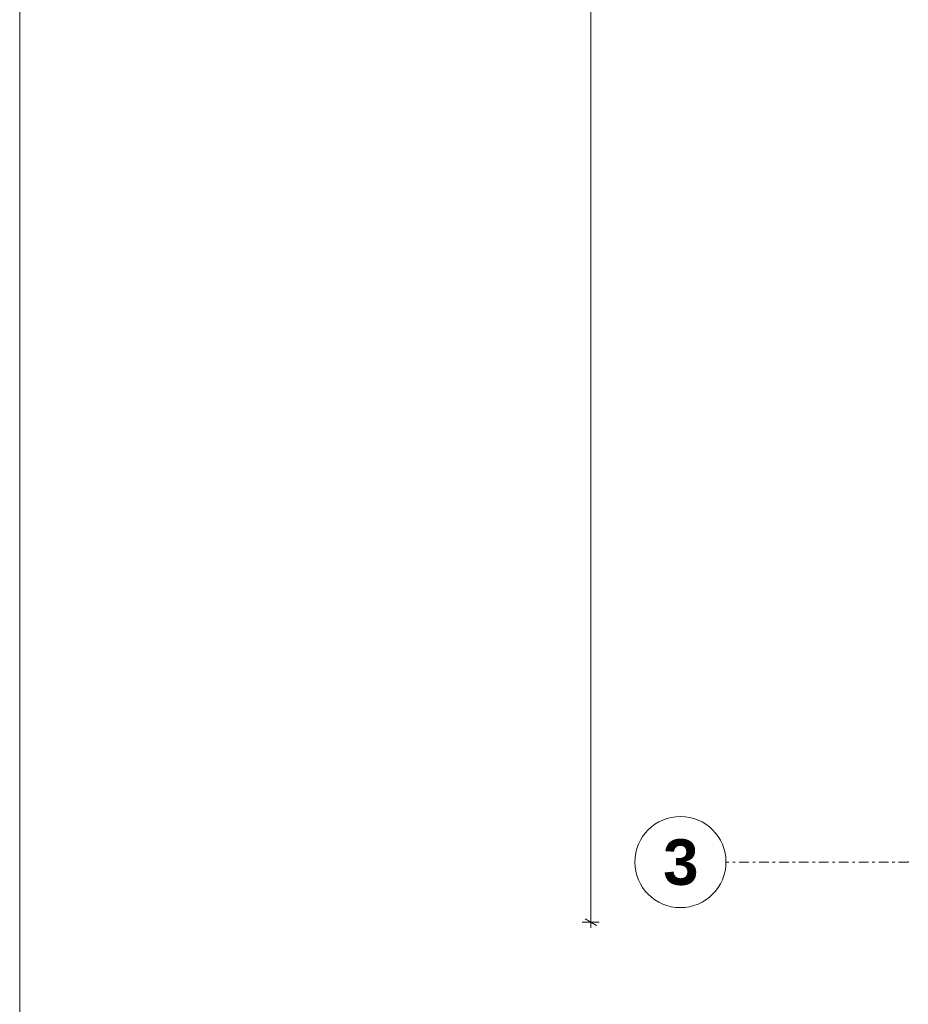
# Model space of a CAD drawing. Extents: x 100 to 2982, y 37 to 2050.
# Tile 2 of 130: x 100 to 587, y 529 to 1070. Entities that reach past the tile are written whole.
import ezdxf
from ezdxf.xclip import XClip

# ---------------------------------------------------------------- set-up
doc = ezdxf.new("R2010")
doc.units = 0
doc.header["$MEASUREMENT"] = 0
doc.header["$XCLIPFRAME"] = 0
doc.linetypes.add('Przerywana podwójnie', pattern=[54.680554, 26.458333, -10.583333, 7.055556, -10.583333])
for name, color, linetype in [('299-A Wymiary Opisy', 7, 'Continuous'), ('410-K Osie', 7, 'Continuous'), ('810-G Ogólne', 7, 'Continuous'), ('820-G Rysunki Obrazki', 7, 'Continuous')]:
    doc.layers.add(name, color=color, linetype=linetype)
doc.styles.add('STYL_AUTOMATYCZNY_2', font='arial.ttf')

# ---------------------------------------------------------------- blocks, each defined once
blk = doc.blocks.new('Rysunek_1_1', base_point=(-18316.35, -206.53))
at = {"layer": '299-A Wymiary Opisy', "color": 85, "linetype": 'Continuous', "lineweight": 13, "ltscale": 0.2}
for p, q in [((413.25, 574.51), (413.25, 1822.51)), ((417.93, 574.51), (408.56, 574.51)), ((413.25, 571.45), (413.25, 574.51))]:
    blk.add_line(p, q, dxfattribs=at)
at = {"layer": '299-A Wymiary Opisy', "color": 45, "linetype": 'Continuous', "lineweight": 15, "ltscale": 0.2}
blk.add_line((410.12, 576.31), (416.37, 572.7), dxfattribs=at)
at = {"layer": '410-K Osie', "color": 4, "linetype": 'Przerywana podwójnie', "lineweight": 13, "ltscale": 0.2}
blk.add_line((587.42, 607.51), (487.42, 607.51), dxfattribs=at)
blk.add_line((587.42, 607.51), (487.42, 607.51), dxfattribs=at)
at = {"layer": '410-K Osie', "color": 7, "linetype": 'Continuous', "lineweight": 13, "ltscale": 0.2}
blk.add_circle((462.42, 607.51), 25, dxfattribs=at)
blk.add_circle((462.42, 607.51), 25, dxfattribs=at)
at = {"layer": '410-K Osie', "color": 4, "linetype": 'Przerywana podwójnie', "lineweight": 13, "ltscale": 0.2}
blk.add_point((587.42, 607.51), dxfattribs=at)
blk.add_point((587.42, 607.51), dxfattribs=at)
blk.add_point((587.42, 607.51), dxfattribs=at)
blk.add_point((587.42, 607.51), dxfattribs=at)
at = {"layer": '410-K Osie', "color": 1, "linetype": 'Continuous', "lineweight": 13, "insert": (452.93, 620.01), "char_height": 25, "attachment_point": 1, "style": 'STYL_AUTOMATYCZNY_2'}
blk.add_mtext('\\A1;{\\pql;\\pt0;\\fArial|b1|i0|c238|p38;3}', dxfattribs=at)
blk.add_mtext('\\A1;{\\pql;\\pt0;\\fArial|b1|i0|c238|p38;3}', dxfattribs=at)

msp = doc.modelspace()

# ---------------------------------------------------------------- linework, layer by layer
at = {"layer": '810-G Ogólne', "color": 141, "linetype": 'Continuous', "lineweight": 20, "ltscale": 0.2}
msp.add_lwpolyline([(100, 2050), (2920, 2050), (2920, 50), (100, 50)], close=True, dxfattribs=at)

# ---------------------------------------------------------------- next in the draw order: block references
at = {"layer": '820-G Rysunki Obrazki', "color": 65, "linetype": 'Continuous', "lineweight": 13, "ltscale": 0.2}
ref = msp.add_blockref('Rysunek_1_1', (-18316.35, -206.53), dxfattribs=at)
XClip(ref).set_block_clipping_path([(244.527027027, 75.2081975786), (2570.9054054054, 2024.1891891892)])

doc.saveas('drawing.dxf')
